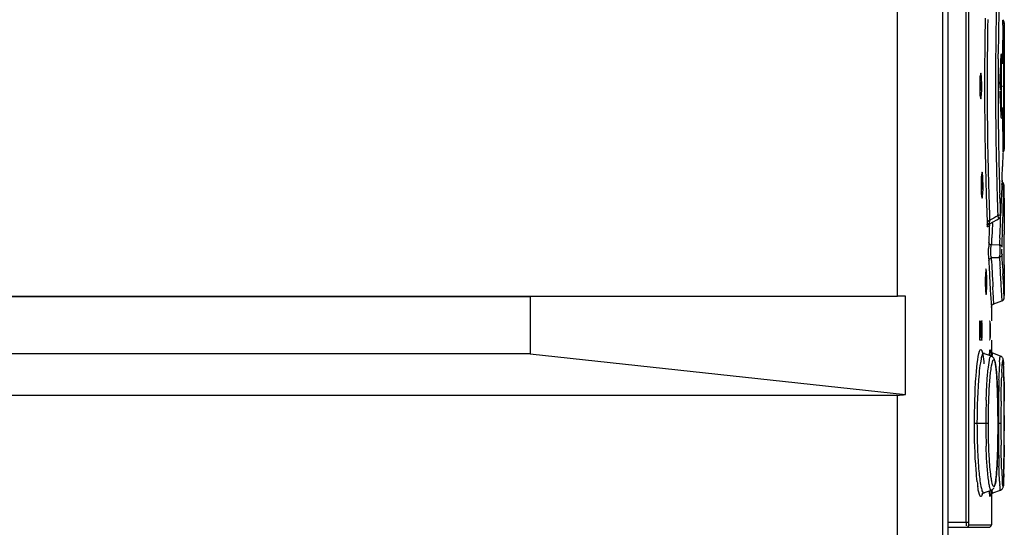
# Model space of a CAD drawing. Header units: inches. Extents: x 0 to 117, y 0 to 83.
# Tile 22 of 60: x 55.19 to 58.2, y 47.41 to 48.97. Entities that reach past the tile are written whole.
import ezdxf

# ---------------------------------------------------------------- set-up
doc = ezdxf.new("R2010")
doc.units = ezdxf.units.IN
doc.header["$LTSCALE"] = 6.431102
doc.header["$MEASUREMENT"] = 0
doc.layers.get('0').update_dxf_attribs({"linetype": 'CONTINUOUS'})

msp = doc.modelspace()

# ---------------------------------------------------------------- linework, layer by layer
at = {"color": 7, "linetype": 'CONTINUOUS'}
for p, q in [((58.009, 54.707), (58.009, 28.847)), ((58.0255, 52.4506), (58.0255, 47.3876)), ((58.0807, 47.4292), (58.0807, 52.441)), ((58.0886, 52.441), (58.0886, 47.4292)), ((57.8713, 48.1213), (57.8713, 49.1961)), ((58.1975, 48.9498), (58.1973, 48.9421)), ((58.1976, 48.9548), (58.1975, 48.9536)), ((58.1975, 48.9536), (58.1976, 48.9548)), ((58.1975, 48.9536), (58.1975, 48.9498)), ((58.1976, 48.9577), (58.1976, 48.9548)), ((58.1976, 48.9548), (58.1976, 48.9573)), ((58.1976, 48.9548), (58.1976, 48.573)), ((58.1972, 48.932), (58.197, 48.9199)), ((58.1973, 48.9421), (58.1972, 48.932)), ((58.1966, 48.8887), (58.1968, 48.9046)), ((58.179, 48.847), (58.1791, 48.8623)), ((58.1886, 48.8629), (58.1884, 48.8593)), ((58.1888, 48.6733), (58.1888, 48.8544)), ((58.196, 48.8098), (58.1961, 48.8312)), ((58.1959, 48.7874), (58.196, 48.8098)), ((58.1849, 48.7769), (58.1849, 48.7509)), ((58.1959, 48.7639), (58.1959, 48.7874)), ((58.1919, 48.7639), (58.1959, 48.7639)), ((58.1959, 48.7583), (58.1959, 48.7639)), ((58.1959, 48.7405), (58.1959, 48.7583)), ((58.196, 48.7181), (58.1959, 48.7405)), ((58.1961, 48.6967), (58.196, 48.7181)), ((58.1963, 48.676), (58.1961, 48.6967)), ((58.1968, 48.6222), (58.1966, 48.6383)), ((58.197, 48.6078), (58.1968, 48.6222)), ((58.1973, 48.5856), (58.197, 48.6078)), ((58.1972, 48.5961), (58.1975, 48.5742)), ((58.1975, 48.5779), (58.1973, 48.5856)), ((58.1934, 48.5587), (58.1921, 48.5173)), ((58.1975, 48.5741), (58.1975, 48.5779)), ((58.1975, 48.5742), (58.1976, 48.573)), ((58.1976, 48.573), (58.1975, 48.5741)), ((58.1976, 48.57), (58.1976, 48.573)), ((58.1976, 48.573), (58.1976, 48.5704)), ((58.1406, 48.5005), (58.1408, 48.4906)), ((58.1485, 48.5044), (58.1488, 48.4908)), ((58.1907, 48.4758), (58.19, 48.4551)), ((58.142, 48.4469), (58.1425, 48.4306)), ((58.1892, 48.4344), (58.1884, 48.4137)), ((58.19, 48.4551), (58.1892, 48.4344)), ((58.1949, 48.4157), (58.1953, 48.4365)), ((58.1953, 48.4365), (58.1957, 48.4572)), ((58.196, 48.4593), (58.196, 48.4596)), ((58.196, 48.4593), (58.1963, 48.4489)), ((58.1963, 48.4489), (58.1965, 48.4441)), ((58.1965, 48.4441), (58.1968, 48.4315)), ((58.1841, 48.4194), (58.1837, 48.4319)), ((58.1884, 48.4137), (58.1875, 48.3929)), ((58.1944, 48.3949), (58.1949, 48.4157)), ((58.1968, 48.4315), (58.1975, 48.4111)), ((58.1974, 48.4137), (58.1972, 48.4213)), ((58.1975, 48.411), (58.1974, 48.4137)), ((58.1975, 48.4111), (58.1976, 48.4095)), ((58.1976, 48.4079), (58.1975, 48.411)), ((58.1976, 48.4095), (58.1976, 48.4079)), ((58.1976, 48.408), (58.1976, 48.3229)), ((58.1868, 48.3758), (58.1866, 48.3722)), ((58.1875, 48.3929), (58.1868, 48.3758)), ((58.1927, 48.3326), (58.1939, 48.3742)), ((58.1939, 48.3742), (58.1944, 48.3949)), ((58.1449, 48.3572), (58.1453, 48.3461)), ((58.1479, 48.3436), (58.1479, 48.3441)), ((58.1527, 48.3422), (58.1744, 48.3541)), ((58.1529, 48.3576), (58.1531, 48.3529)), ((58.1744, 48.3541), (58.18, 48.3572)), ((58.1778, 48.3668), (58.1777, 48.3713)), ((58.1778, 48.3668), (58.1799, 48.3575)), ((58.1857, 48.3402), (58.1858, 48.3611)), ((58.1858, 48.3611), (58.1858, 48.3648)), ((58.1866, 48.3717), (58.1866, 48.3722)), ((58.1474, 48.3355), (58.147, 48.3329)), ((58.1479, 48.3436), (58.1474, 48.3355)), ((58.1518, 48.3292), (58.151, 48.3071)), ((58.1522, 48.3419), (58.1518, 48.3292)), ((58.1603, 48.3213), (58.1591, 48.2993)), ((58.1612, 48.3434), (58.1603, 48.3213)), ((58.1838, 48.2988), (58.1849, 48.3195)), ((58.1849, 48.3195), (58.1857, 48.3402)), ((58.1921, 48.3119), (58.1927, 48.3326)), ((58.1972, 48.315), (58.1972, 48.3095)), ((58.1509, 48.3032), (58.1502, 48.285)), ((58.151, 48.3071), (58.1509, 48.3032)), ((58.1907, 48.2704), (58.1914, 48.2911)), ((58.1914, 48.2911), (58.1921, 48.3119)), ((58.1973, 48.2994), (58.1973, 48.3022)), ((58.1573, 48.2736), (58.158, 48.2773)), ((58.1829, 48.2781), (58.158, 48.2773)), ((58.1585, 48.2303), (58.1581, 48.2389)), ((58.1829, 48.2395), (58.1833, 48.2315)), ((58.1911, 48.2393), (58.1907, 48.2483)), ((58.1922, 48.2166), (58.1911, 48.2393)), ((58.1976, 48.217), (58.1976, 48.2189)), ((58.1976, 48.2169), (58.1976, 48.1228)), ((58.1527, 48.1832), (58.1539, 48.1619)), ((58.186, 48.1793), (58.1872, 48.1555)), ((58.1949, 48.166), (58.1936, 48.1891)), ((58.1959, 48.1469), (58.1949, 48.166)), ((58.1539, 48.1619), (58.155, 48.1418)), ((58.155, 48.1418), (58.156, 48.1236)), ((58.1641, 48.1292), (58.1629, 48.1497)), ((58.1872, 48.1555), (58.1899, 48.1067)), ((58.1967, 48.1323), (58.1959, 48.1469)), ((52.8677, 48.1213), (57.8713, 48.1213)), ((56.7471, 48.1191), (52.8677, 48.1191)), ((57.8955, 48.1213), (56.7471, 48.1191)), ((56.7471, 48.1191), (56.7471, 47.9442)), ((57.8955, 47.8201), (57.8955, 48.1213)), ((58.1647, 48.1202), (58.1641, 48.1292)), ((58.165, 48.1151), (58.1647, 48.1202)), ((58.1651, 48.1137), (58.165, 48.1151)), ((58.1661, 48.0974), (58.1651, 48.1137)), ((58.1661, 48.0974), (58.1899, 48.1061)), ((58.1973, 48.1227), (58.1967, 48.1323)), ((58.1976, 48.1173), (58.1973, 48.1227)), ((58.1575, 48.0977), (58.1582, 48.0869)), ((58.1582, 48.0887), (58.1582, 48.0454)), ((58.1284, 48.0454), (58.1291, 48.0454)), ((58.1221, 48.0375), (58.1221, 47.9942)), ((58.1257, 48.0375), (58.1257, 47.9942)), ((58.1296, 48.0375), (58.1257, 48.0375)), ((58.1296, 47.9942), (58.1296, 48.0375)), ((58.1532, 48.0375), (58.1532, 47.9942)), ((58.1557, 47.9942), (58.1557, 48.0375)), ((58.1291, 47.9863), (58.1235, 47.9863)), ((58.1257, 47.9942), (58.1296, 47.9942)), ((58.1582, 47.9863), (58.1582, 47.9459)), ((56.7471, 47.9442), (52.8677, 47.9442)), ((56.7471, 47.9442), (57.8955, 47.8201)), ((58.1266, 47.9285), (58.1246, 47.9173)), ((58.1311, 47.9478), (58.1301, 47.9489)), ((58.1343, 47.9459), (58.134, 47.946)), ((58.1367, 47.9454), (58.1343, 47.9459)), ((58.1581, 47.9373), (58.1343, 47.9459)), ((58.1343, 47.9459), (58.1343, 47.9459)), ((58.1581, 47.9373), (58.1581, 47.9373)), ((58.1863, 47.9374), (58.1625, 47.946)), ((58.1695, 47.9182), (58.171, 47.9104)), ((58.1904, 47.8873), (58.1917, 47.9097)), ((58.1917, 47.9097), (58.1924, 47.9177)), ((58.1952, 47.9184), (58.1957, 47.9106)), ((58.1957, 47.911), (58.1955, 47.9146)), ((58.1958, 47.907), (58.1957, 47.911)), ((58.196, 47.9024), (58.1958, 47.907)), ((58.1961, 47.8973), (58.196, 47.9024)), ((58.1963, 47.8887), (58.1961, 47.8973)), ((58.1966, 47.8754), (58.1963, 47.8887)), ((58.1969, 47.8468), (58.1966, 47.8754)), ((58.1769, 47.8332), (58.1763, 47.848)), ((58.1774, 47.8173), (58.1769, 47.8332)), ((58.1971, 47.801), (58.1969, 47.8468)), ((52.8677, 47.8182), (57.8713, 47.8182)), ((57.8713, 46.7434), (57.8713, 47.8182)), ((58.1779, 47.8002), (58.1774, 47.8173)), ((58.1782, 47.7822), (58.1779, 47.8002)), ((58.1784, 47.7632), (58.1782, 47.7822)), ((58.1972, 47.7059), (58.1971, 47.801)), ((58.1786, 47.7435), (58.1784, 47.7632)), ((58.1786, 47.7277), (58.1786, 47.7435)), ((58.1972, 47.7558), (58.1972, 47.7324)), ((58.1065, 47.7324), (58.1489, 47.7324)), ((58.1785, 47.7078), (58.1786, 47.7277)), ((58.1786, 47.7324), (58.1873, 47.7324)), ((58.1972, 47.7324), (58.1972, 47.7088)), ((58.178, 47.6704), (58.1783, 47.6887)), ((58.1783, 47.6887), (58.1785, 47.7078)), ((58.197, 47.6411), (58.1972, 47.7059)), ((58.1771, 47.6368), (58.1776, 47.653)), ((58.1776, 47.653), (58.178, 47.6704)), ((58.1971, 47.6649), (58.1966, 47.5914)), ((58.1968, 47.6074), (58.197, 47.6411)), ((58.1965, 47.5874), (58.1968, 47.6074)), ((58.1963, 47.5772), (58.1957, 47.5549)), ((58.1959, 47.5603), (58.1961, 47.5653)), ((58.1961, 47.5653), (58.1963, 47.5739)), ((58.1611, 47.5464), (58.1594, 47.5542)), ((58.1924, 47.5464), (58.1918, 47.5542)), ((58.1957, 47.5549), (58.1953, 47.5469)), ((58.1957, 47.5557), (58.1959, 47.5603)), ((58.134, 47.5187), (58.1343, 47.5188)), ((58.1343, 47.5188), (58.1581, 47.5275)), ((58.1343, 47.5188), (58.1367, 47.5193)), ((58.1528, 47.5169), (58.152, 47.5251)), ((58.1581, 47.5275), (58.1581, 47.5275)), ((58.1582, 47.5188), (58.1582, 47.4213)), ((58.1599, 47.5174), (58.1624, 47.5187)), ((58.1625, 47.5187), (58.1863, 47.5274)), ((58.0255, 47.4292), (58.0886, 47.4292)), ((58.0255, 47.4135), (58.1495, 47.4135)), ((58.0895, 47.4213), (58.1574, 47.4213))]:
    msp.add_line(p, q, dxfattribs=at)
for points in [[(58.1976, 48.9576), (58.1974, 48.9601), (58.1966, 48.9627), (58.1951, 48.965), (58.1934, 48.9668)], [(58.1842, 48.7694), (58.1841, 48.7689), (58.1841, 48.7684), (58.1841, 48.7678), (58.1841, 48.7672), (58.1841, 48.7666), (58.1841, 48.7659), (58.1841, 48.7652), (58.1841, 48.7646)], [(58.1841, 48.7632), (58.1841, 48.7625), (58.1841, 48.7618), (58.1841, 48.7612), (58.1841, 48.7605), (58.1841, 48.7599), (58.1841, 48.7594), (58.1841, 48.7588), (58.1842, 48.7583)], [(58.1934, 48.5609), (58.1951, 48.5627), (58.1966, 48.5651), (58.1974, 48.5676), (58.1976, 48.5701)], [(58.1956, 48.4643), (58.1953, 48.4653), (58.1948, 48.4665), (58.1942, 48.4677), (58.1935, 48.4688), (58.1926, 48.4698), (58.1915, 48.4708), (58.1903, 48.4716), (58.189, 48.4723)], [(58.196, 48.4596), (58.196, 48.46), (58.196, 48.4607), (58.196, 48.4613), (58.1959, 48.4619), (58.1959, 48.4626), (58.1958, 48.4634), (58.1956, 48.4643)], [(58.18, 48.3572), (58.1807, 48.3576), (58.1823, 48.3588), (58.1836, 48.3602), (58.1845, 48.3616), (58.1853, 48.363), (58.1858, 48.3644), (58.1861, 48.3657)], [(58.1861, 48.3657), (58.1862, 48.3667), (58.1863, 48.3678), (58.1864, 48.3689), (58.1865, 48.3702), (58.1866, 48.3717)], [(58.1472, 48.3351), (58.1472, 48.335), (58.1472, 48.3351), (58.1473, 48.3355), (58.1476, 48.3362), (58.148, 48.3371), (58.1486, 48.3383), (58.1496, 48.3397), (58.1509, 48.3409), (58.1524, 48.342), (58.153, 48.3423)], [(58.19, 48.1061), (58.1914, 48.1068), (58.1928, 48.1077), (58.194, 48.1087), (58.1951, 48.1099), (58.196, 48.1111), (58.1966, 48.1125), (58.1971, 48.1138), (58.1974, 48.1152), (58.1976, 48.1165), (58.1976, 48.1173)], [(58.1582, 48.0865), (58.1583, 48.0871), (58.1584, 48.0884), (58.1587, 48.0897), (58.1592, 48.0911), (58.1599, 48.0924), (58.1608, 48.0937)], [(58.1608, 48.0937), (58.1619, 48.0949), (58.1631, 48.0959), (58.1646, 48.0968), (58.1661, 48.0974)], [(58.1624, 47.946), (58.1621, 47.9461), (58.1596, 47.9475), (58.1578, 47.9492), (58.1567, 47.9507), (58.156, 47.9518), (58.1557, 47.9527), (58.1555, 47.9532), (58.1555, 47.9533), (58.1555, 47.9533)], [(58.1343, 47.9459), (58.1334, 47.9463), (58.1311, 47.9478)], [(58.1763, 47.848), (58.1759, 47.8549), (58.1756, 47.8616), (58.1752, 47.8679), (58.1748, 47.8739), (58.1744, 47.8796), (58.174, 47.885), (58.1736, 47.8901), (58.1731, 47.8949), (58.1726, 47.8994), (58.1721, 47.9036), (58.1716, 47.9075), (58.1711, 47.911), (58.1706, 47.9143), (58.17, 47.9173), (58.1695, 47.92), (58.1689, 47.9225), (58.1682, 47.9247), (58.1675, 47.9269), (58.1666, 47.9289), (58.1656, 47.9309), (58.164, 47.9331), (58.1616, 47.9353), (58.1581, 47.9373)], [(58.1955, 47.9146), (58.1954, 47.9163), (58.1953, 47.9178), (58.1952, 47.9192), (58.1951, 47.9205), (58.195, 47.9217), (58.1949, 47.9228), (58.1948, 47.9238), (58.1947, 47.9248), (58.1946, 47.9257), (58.1944, 47.9266), (58.1943, 47.9274), (58.1941, 47.9283), (58.1938, 47.9294), (58.1932, 47.9308), (58.1924, 47.9324), (58.191, 47.9342), (58.1891, 47.9359), (58.1862, 47.9374)], [(58.172, 47.5603), (58.1725, 47.5644), (58.173, 47.5687), (58.1734, 47.5734), (58.1739, 47.5783), (58.1743, 47.5836), (58.1747, 47.5891), (58.1751, 47.595), (58.1755, 47.6012), (58.1758, 47.6077), (58.1762, 47.6145), (58.1765, 47.6217), (58.1771, 47.6368)], [(58.1963, 47.5739), (58.1963, 47.5771), (58.1965, 47.5874)], [(58.1581, 47.5275), (58.1616, 47.5293), (58.1639, 47.5316), (58.1655, 47.5337), (58.1666, 47.5357)], [(58.1674, 47.5376), (58.1681, 47.5398), (58.1688, 47.5419), (58.1694, 47.5443)], [(58.1694, 47.5443), (58.1699, 47.547), (58.1705, 47.5499), (58.171, 47.553), (58.1715, 47.5565), (58.172, 47.5603)], [(58.1911, 47.5306), (58.1924, 47.5324), (58.1933, 47.534), (58.1938, 47.5355), (58.1941, 47.5366), (58.1943, 47.5375), (58.1945, 47.5385), (58.1946, 47.5394), (58.1948, 47.5404), (58.1949, 47.5415), (58.195, 47.5426), (58.1951, 47.5439), (58.1952, 47.5452), (58.1953, 47.5467), (58.1954, 47.5482), (58.1955, 47.5499)], [(58.1955, 47.5499), (58.1956, 47.5517), (58.1957, 47.5557)], [(58.1301, 47.5162), (58.1299, 47.5157), (58.1296, 47.5151), (58.1299, 47.5156), (58.1311, 47.517), (58.1335, 47.5185), (58.1343, 47.5188)], [(58.1556, 47.5122), (58.1556, 47.512), (58.1555, 47.5116), (58.1555, 47.5114), (58.1555, 47.5114), (58.1555, 47.5115), (58.1557, 47.5121), (58.1561, 47.5131), (58.1568, 47.5143), (58.158, 47.5158), (58.1599, 47.5174)], [(58.1862, 47.5274), (58.1891, 47.5289), (58.1911, 47.5306)]]:
    msp.add_lwpolyline(points, dxfattribs=at)
for centre, radius, start, end in [((70.1381, 48.7505), 11.9673, 178.74062, 178.99709), ((69.2779, 48.7624), 11.0992, 178.72418, 178.99591), ((69.1132, 48.7638), 10.9758, 178.91463, 179.83923), ((68.5664, 48.7616), 10.4212, 178.86961, 179.82813), ((69.388, 48.7624), 11.2171, 178.99116, 179.84895), ((69.2579, 48.7624), 11.0792, 178.99423, 179.48354), ((68.7899, 48.7734), 10.5979, 179.04182, 179.19186), ((69.8121, 48.7551), 11.6162, 179.0209, 179.26231), ((69.1835, 48.7678), 10.9916, 179.19134, 179.34241), ((69.2529, 48.7671), 11.061, 179.34312, 179.66524), ((69.0184, 48.7664), 10.8225, 179.35247, 179.65717), ((69.0986, 48.7644), 10.9199, 179.56668, 179.85896), ((69.2257, 48.7639), 11.0883, 179.84137, 180.15295), ((68.3758, 48.7643), 10.2305, 179.83964, 180.17061), ((69.2972, 48.7639), 11.1263, 179.85524, 180.14795), ((69.2713, 48.7639), 11.0926, 179.8582, 180.14891), ((69.1206, 48.764), 10.9832, 180.15501, 181.08101), ((68.6488, 48.7671), 10.5036, 180.18139, 181.13108), ((69.3961, 48.7654), 11.2252, 180.15416, 181.01063), ((69.0979, 48.7633), 10.9192, 180.14814, 180.44017), ((69.2214, 48.7648), 11.0427, 180.44301, 181.01175), ((69.1629, 48.7604), 10.971, 180.3247, 180.65384), ((69.061, 48.7616), 10.8651, 180.4517, 180.65012), ((69.5937, 48.7655), 11.4018, 180.65484, 180.94678), ((69.1785, 48.7646), 11.0411, 181.07838, 181.37079), ((69.8947, 48.7896), 11.7497, 181.12123, 181.39103), ((70.1324, 48.7771), 11.9616, 181.00475, 181.26091), ((69.3007, 48.7657), 11.122, 181.00928, 181.27942), ((70.3923, 48.7829), 12.2216, 181.26116, 181.50249), ((69.3581, 48.7672), 11.1794, 181.28045, 181.53653), ((47.1496, 48.8654), 11.048, 357.97923, 358.19432), ((69.2854, 48.7676), 11.148, 181.42362, 181.64852), ((70.3514, 48.8007), 12.2066, 181.45505, 181.64059), ((69.5702, 48.7728), 11.3916, 181.53603, 181.7148), ((70.4262, 48.8028), 12.2814, 181.64027, 181.87661), ((70.5966, 48.7881), 12.426, 181.50199, 181.72867), ((58.5979, 48.4552), 0.4021, 179.4183, 179.8004), ((69.6158, 48.7772), 11.4786, 181.73033, 181.90598), ((70.4889, 48.7848), 12.3181, 181.72825, 181.92372), ((69.5432, 48.7718), 11.3646, 181.77682, 182.00885), ((69.6985, 48.7799), 11.5613, 181.90583, 182.09515), ((70.1989, 48.7953), 12.054, 181.87615, 182.08058), ((58.4976, 48.36), 0.3525, 182.2489, 183.0996), ((58.2011, 48.3465), 0.0485, 172.4108, 176.7282), ((57.5517, 48.3582), 0.6096, 358.6056, 358.9317), ((58.7558, 48.2633), 0.6059, 177.9437, 178.4894), ((59.0206, 48.2441), 0.8633, 177.3151, 177.7999), ((59.6937, 48.2116), 1.5372, 176.7279, 177.2783), ((59.6627, 48.2205), 1.4809, 176.9693, 177.5778), ((58.8764, 48.2601), 0.7266, 178.4897, 179.4475), ((59.0376, 48.2478), 0.8552, 177.6289, 177.9644), ((58.6318, 48.2516), 0.4819, 181.9073, 182.544), ((63.7768, 48.4888), 5.6324, 182.6311, 183.1108), ((69.3912, 48.8026), 11.2472, 182.91673, 183.04692), ((58.0721, 48.2572), 0.1122, 350.9619, 352.675), ((69.8545, 48.7955), 11.6847, 182.76644, 182.88492), ((69.6211, 48.8149), 11.4775, 183.04736, 183.1962), ((71.2893, 48.8681), 13.1215, 182.88633, 183.00908), ((70.041, 48.8068), 11.8634, 182.85174, 182.98433), ((57.4267, 48.1656), 0.7134, 359.9816, 1.1902), ((57.4255, 48.1651), 0.7146, 358.8118, 0.0194), ((70.7619, 48.8789), 12.6201, 183.19737, 183.31235), ((57.8757, 44.5678), 3.5535, 89.6882, 90.0714), ((64.2405, 48.4676), 6.0942, 183.23645, 183.48001), ((57.4925, 47.8802), 0.7038, 1.6574, 2.4733), ((56.8358, 47.8607), 1.3608, 1.1689, 1.6809), ((61.3671, 47.7655), 3.1872, 178.2163, 178.5615), ((59.8814, 47.8057), 1.693, 177.2351, 177.7167), ((55.8339, 47.8398), 2.3629, 0.8314, 1.1799), ((62.731, 47.7351), 4.5515, 178.6098, 179.7339), ((60.2889, 47.7341), 2.1477, 178.1709, 179.4101), ((62.6758, 47.732), 4.4885, 179.1369, 179.6957), ((39.3595, 47.738), 18.8377, 0.05391, 0.18728), ((60.3868, 47.7325), 2.2456, 179.3937, 180.0025), ((63.0456, 47.7326), 4.8661, 179.7216, 180.0029), ((63.4117, 47.727), 5.2244, 179.6839, 179.9417), ((60.3276, 47.7317), 2.1864, 179.9817, 181.8201), ((63.0282, 47.7322), 4.8486, 179.9977, 180.8291), ((63.1679, 47.7363), 4.9806, 180.0449, 180.3131), ((62.6375, 47.7326), 4.4502, 180.3029, 180.8662), ((39.2852, 47.7267), 18.912, 359.81287, 359.94584), ((61.8308, 47.7121), 3.6511, 180.7861, 181.7528), ((55.7649, 47.6261), 2.4319, 358.8465, 359.1813), ((59.8425, 47.6574), 1.6541, 182.3065, 182.8054), ((59.3047, 47.6308), 1.1156, 182.7954, 183.4217), ((58.8295, 47.6021), 0.6396, 183.3963, 184.2976), ((58.5978, 47.6092), 0.4863, 186.6877, 188.3791), ((58.8946, 47.5944), 0.7125, 183.1855, 184.0441), ((58.1504, 47.4213), 0.00787, 270, 360)]:
    msp.add_arc(centre, radius, start, end, dxfattribs=at)
for centre, major_axis, ratio, start_param, end_param in [((47.1405, 49.3144), (4.7898, 9.9658), 1, -1.166609, -1.163875), ((47.1405, 49.3144), (3.0914, 10.6161), 1, -1.335824, -1.331272), ((47.1405, 49.3144), (10.7613, -2.5404), 1, 0.18252, 0.183432), ((47.1405, 48.2134), (8.2893, -7.3176), 1, 0.770702, 0.771613), ((47.1405, 48.2134), (11.0571, 0), 1, 0.041603, 0.047481), ((47.1405, 48.2134), (6.6003, 8.871), 1, -0.89002, -0.889524), ((47.1405, 48.2134), (0, 11.0571), 1, -1.562759, -1.562103), ((47.1405, 48.2134), (3.66, 10.4338), 1, -1.225643, -1.224733), ((47.1405, 48.2134), (2.5404, 10.7613), 1, -1.332099, -1.331189), ((47.1405, 48.2134), (10.2154, -4.2314), 1, 0.397752, 0.400482), ((47.1405, 48.2134), (-5.8131, 9.4057), 1, -2.118407, -2.117498), ((47.1405, 48.2134), (0, 11.0571), 1, -1.567563, -1.564833), ((47.1405, 48.2134), (11.0571, 0), 1, 0.003233, 0.005053), ((47.1405, 48.2134), (8.97, -6.4652), 1, 0.625936, 0.627756), ((47.1405, 48.2134), (5.5071, 9.5881), 1, -1.048022, -1.046202), ((47.1405, 48.2134), (3.2042, 10.5826), 1, -1.276291, -1.275382), ((47.1405, 48.2134), (-0.8431, 11.0249), 1, -1.646617, -1.645707), ((57.8515, 47.9757), (-0.1181, 0.1181), 0.881619, -3.864159, -3.707068)]:
    msp.add_ellipse(centre, major_axis=major_axis, ratio=ratio, start_param=start_param, end_param=end_param, dxfattribs=at)
for points, knots in [([(58.1934, 48.9507), (58.1935, 48.9548), (58.1934, 48.9597), (58.1935, 48.9646), (58.1933, 48.9653)], [0, 0, 0, 0, 0.850493, 1, 1, 1, 1]), ([(58.1888, 48.8544), (58.1888, 48.8562), (58.1885, 48.8589), (58.1889, 48.8619), (58.1886, 48.8629)], [0, 0, 0, 0, 0.622291, 1, 1, 1, 1]), ([(58.1257, 48.8032), (58.1246, 48.8032), (58.1245, 48.7974), (58.1223, 48.7868), (58.1226, 48.7732), (58.1226, 48.7639)], [0, 0, 0, 0, 0.081066, 0.297185, 1, 1, 1, 1]), ([(58.1276, 48.7939), (58.1274, 48.7962), (58.1268, 48.7985), (58.1266, 48.8032), (58.1257, 48.8032)], [0, 0, 0, 0, 0.726419, 1, 1, 1, 1]), ([(58.1247, 48.7639), (58.1247, 48.7717), (58.1245, 48.7817), (58.1239, 48.7916), (58.1237, 48.7937)], [0, 0, 0, 0, 0.793042, 1, 1, 1, 1]), ([(58.1286, 48.7639), (58.1286, 48.7718), (58.1285, 48.7818), (58.1278, 48.7918), (58.1276, 48.7939)], [0, 0, 0, 0, 0.793943, 1, 1, 1, 1]), ([(58.1226, 48.7639), (58.1226, 48.7559), (58.1228, 48.7459), (58.1235, 48.736), (58.1237, 48.7339)], [0, 0, 0, 0, 0.793562, 1, 1, 1, 1]), ([(58.1237, 48.7341), (58.1239, 48.7361), (58.1245, 48.746), (58.1247, 48.756), (58.1247, 48.7639)], [0, 0, 0, 0, 0.206951, 1, 1, 1, 1]), ([(58.1257, 48.7245), (58.1267, 48.7245), (58.1268, 48.7304), (58.1289, 48.7409), (58.1286, 48.7546), (58.1286, 48.7639)], [0, 0, 0, 0, 0.080815, 0.296852, 1, 1, 1, 1]), ([(58.1237, 48.7339), (58.1239, 48.7316), (58.1245, 48.7293), (58.1248, 48.7245), (58.1257, 48.7245)], [0, 0, 0, 0, 0.725978, 1, 1, 1, 1]), ([(58.1883, 48.6677), (58.1883, 48.6672), (58.1885, 48.6666), (58.1883, 48.6654), (58.1886, 48.6653)], [0, 0, 0, 0, 0.712465, 1, 1, 1, 1]), ([(58.1886, 48.6653), (58.189, 48.6653), (58.1883, 48.6684), (58.1887, 48.6694), (58.1887, 48.6708)], [0, 0, 0, 0, 0.224817, 1, 1, 1, 1]), ([(58.1934, 48.5771), (58.1935, 48.5729), (58.1934, 48.5681), (58.1935, 48.5632), (58.1933, 48.5625)], [0, 0, 0, 0, 0.853693, 1, 1, 1, 1]), ([(58.1299, 48.4999), (58.1288, 48.4999), (58.1288, 48.494), (58.1266, 48.4835), (58.127, 48.4698), (58.127, 48.4605)], [0, 0, 0, 0, 0.080479, 0.296653, 1, 1, 1, 1]), ([(58.1317, 48.4906), (58.1315, 48.4929), (58.1308, 48.4951), (58.1307, 48.4999), (58.1299, 48.4999)], [0, 0, 0, 0, 0.728201, 1, 1, 1, 1]), ([(58.1287, 48.4605), (58.1287, 48.4679), (58.1285, 48.4772), (58.128, 48.4866), (58.1279, 48.4886)], [0, 0, 0, 0, 0.786357, 1, 1, 1, 1]), ([(58.1326, 48.4605), (58.1326, 48.4685), (58.1325, 48.4785), (58.1318, 48.4885), (58.1317, 48.4906)], [0, 0, 0, 0, 0.793994, 1, 1, 1, 1]), ([(58.1879, 48.4651), (58.1893, 48.4647), (58.1918, 48.4635), (58.1938, 48.4616), (58.1945, 48.4606)], [0, 0, 0, 0, 0.51829, 1, 1, 1, 1]), ([(58.127, 48.4605), (58.127, 48.4526), (58.1271, 48.4426), (58.1278, 48.4326), (58.128, 48.4306)], [0, 0, 0, 0, 0.793617, 1, 1, 1, 1]), ([(58.1279, 48.4325), (58.128, 48.4345), (58.1285, 48.4438), (58.1287, 48.4532), (58.1287, 48.4605)], [0, 0, 0, 0, 0.213661, 1, 1, 1, 1]), ([(58.1299, 48.4211), (58.1309, 48.4211), (58.1308, 48.4271), (58.133, 48.4375), (58.1326, 48.4512), (58.1326, 48.4605)], [0, 0, 0, 0, 0.080237, 0.296331, 1, 1, 1, 1]), ([(58.1945, 48.4606), (58.1949, 48.46), (58.1954, 48.459), (58.1957, 48.4578), (58.1957, 48.4572)], [0, 0, 0, 0, 0.522531, 1, 1, 1, 1]), ([(58.196, 48.4593), (58.196, 48.4602), (58.1959, 48.4638), (58.1958, 48.4602), (58.1958, 48.4593)], [0, 0, 0, 0, 0.497995, 1, 1, 1, 1]), ([(58.128, 48.4306), (58.1282, 48.4282), (58.1289, 48.426), (58.129, 48.4211), (58.1299, 48.4211)], [0, 0, 0, 0, 0.727759, 1, 1, 1, 1]), ([(58.1473, 48.3497), (58.1468, 48.3492), (58.1459, 48.3481), (58.1454, 48.3468), (58.1453, 48.3461)], [0, 0, 0, 0, 0.539875, 1, 1, 1, 1]), ([(58.1531, 48.3529), (58.152, 48.3526), (58.1499, 48.3518), (58.1481, 48.3505), (58.1473, 48.3497)], [0, 0, 0, 0, 0.519654, 1, 1, 1, 1]), ([(58.1533, 48.3425), (58.1528, 48.3423), (58.1528, 48.3464), (58.1527, 48.3475), (58.1527, 48.3493)], [0, 0, 0, 0, 0.24373, 1, 1, 1, 1]), ([(58.1866, 48.3722), (58.1865, 48.3705), (58.186, 48.3631), (58.1858, 48.3713), (58.1858, 48.3734)], [0, 0, 0, 0, 0.448741, 1, 1, 1, 1]), ([(58.147, 48.3329), (58.147, 48.3326), (58.1449, 48.3334), (58.1467, 48.3369), (58.1457, 48.3393), (58.1456, 48.3409)], [0, 0, 0, 0, 0.088136, 0.445327, 1, 1, 1, 1]), ([(58.1972, 48.3229), (58.1964, 48.3229), (58.198, 48.3186), (58.1972, 48.3168), (58.1972, 48.315)], [0, 0, 0, 0, 0.323253, 1, 1, 1, 1]), ([(58.1501, 48.2356), (58.1501, 48.2379), (58.1498, 48.2484), (58.1497, 48.2589), (58.1498, 48.2671)], [0, 0, 0, 0, 0.218684, 1, 1, 1, 1]), ([(58.1581, 48.2389), (58.1576, 48.2412), (58.156, 48.2527), (58.156, 48.2645), (58.1573, 48.2736)], [0, 0, 0, 0, 0.203404, 1, 1, 1, 1]), ([(58.1907, 48.2483), (58.1905, 48.253), (58.1906, 48.2585), (58.1904, 48.2642), (58.1907, 48.265)], [0, 0, 0, 0, 0.842672, 1, 1, 1, 1]), ([(58.142, 48.2047), (58.1409, 48.2047), (58.1415, 48.1987), (58.1399, 48.1925), (58.14, 48.1794), (58.1398, 48.1703), (58.1398, 48.1653)], [0, 0, 0, 0, 0.078616, 0.294872, 0.618955, 1, 1, 1, 1]), ([(58.1433, 48.1953), (58.1432, 48.1976), (58.1425, 48.1997), (58.1428, 48.2047), (58.142, 48.2047)], [0, 0, 0, 0, 0.733329, 1, 1, 1, 1]), ([(58.144, 48.1653), (58.144, 48.1732), (58.1439, 48.1832), (58.1435, 48.1932), (58.1433, 48.1953)], [0, 0, 0, 0, 0.793607, 1, 1, 1, 1]), ([(58.1398, 48.1653), (58.1398, 48.1574), (58.1399, 48.1474), (58.1404, 48.1375), (58.1405, 48.1354)], [0, 0, 0, 0, 0.793563, 1, 1, 1, 1]), ([(58.142, 48.126), (58.143, 48.126), (58.1424, 48.132), (58.1439, 48.1382), (58.1438, 48.1513), (58.144, 48.1603), (58.144, 48.1653)], [0, 0, 0, 0, 0.078498, 0.294724, 0.618865, 1, 1, 1, 1]), ([(58.1405, 48.1354), (58.1407, 48.1331), (58.1415, 48.1309), (58.1411, 48.126), (58.142, 48.126)], [0, 0, 0, 0, 0.733044, 1, 1, 1, 1]), ([(58.1227, 48.0454), (58.1219, 48.0454), (58.1228, 48.041), (58.1221, 48.0393), (58.1221, 48.0375)], [0, 0, 0, 0, 0.325862, 1, 1, 1, 1]), ([(58.1257, 48.0375), (58.1257, 48.0393), (58.125, 48.041), (58.126, 48.0454), (58.1251, 48.0454)], [0, 0, 0, 0, 0.674621, 1, 1, 1, 1]), ([(58.1296, 48.0375), (58.1296, 48.0393), (58.1289, 48.041), (58.1299, 48.0454), (58.1291, 48.0454)], [0, 0, 0, 0, 0.67464, 1, 1, 1, 1]), ([(58.1535, 48.0454), (58.1526, 48.0454), (58.154, 48.041), (58.1532, 48.0393), (58.1532, 48.0375)], [0, 0, 0, 0, 0.323582, 1, 1, 1, 1]), ([(58.1221, 47.9942), (58.1221, 47.9924), (58.1228, 47.9906), (58.1219, 47.9863), (58.1227, 47.9863)], [0, 0, 0, 0, 0.674138, 1, 1, 1, 1]), ([(58.1291, 47.9863), (58.1299, 47.9863), (58.1289, 47.9906), (58.1296, 47.9924), (58.1296, 47.9942)], [0, 0, 0, 0, 0.325358, 1, 1, 1, 1]), ([(58.1532, 47.9942), (58.1532, 47.9924), (58.154, 47.9907), (58.1526, 47.9863), (58.1535, 47.9863)], [0, 0, 0, 0, 0.676418, 1, 1, 1, 1]), ([(58.1065, 47.7324), (58.1065, 47.7639), (58.1087, 47.8303), (58.1097, 47.874), (58.1219, 47.97), (58.1288, 47.9541)], [0, 0, 0, 0, 0.422802, 0.767192, 1, 1, 1, 1]), ([(58.1288, 47.9541), (58.1292, 47.9533), (58.1298, 47.9514), (58.1303, 47.9495), (58.1306, 47.9484)], [0, 0, 0, 0, 0.443918, 1, 1, 1, 1]), ([(58.152, 47.9397), (58.1523, 47.943), (58.1532, 47.9488), (58.153, 47.9538), (58.1551, 47.9584), (58.1554, 47.9551), (58.1555, 47.9541)], [0, 0, 0, 0, 0.4885, 0.772065, 0.851231, 1, 1, 1, 1]), ([(58.1556, 47.9531), (58.1557, 47.9522), (58.1562, 47.9472), (58.1564, 47.9422), (58.1566, 47.9381)], [0, 0, 0, 0, 0.182768, 1, 1, 1, 1]), ([(58.1339, 47.9461), (58.1321, 47.9463), (58.1286, 47.9381), (58.1275, 47.933), (58.1266, 47.9285)], [0, 0, 0, 0, 0.287014, 1, 1, 1, 1]), ([(58.1306, 47.9484), (58.1311, 47.9463), (58.1334, 47.9349), (58.1345, 47.9233), (58.1354, 47.9139)], [0, 0, 0, 0, 0.183859, 1, 1, 1, 1]), ([(58.1423, 47.8027), (58.1429, 47.8202), (58.1445, 47.8514), (58.147, 47.8932), (58.152, 47.9189), (58.1535, 47.9345), (58.1569, 47.9371)], [0, 0, 0, 0, 0.386753, 0.697354, 0.9068, 1, 1, 1, 1]), ([(58.1545, 47.8736), (58.1558, 47.8873), (58.1567, 47.8964), (58.1628, 47.9285), (58.1663, 47.9259)], [0, 0, 0, 0, 0.760955, 1, 1, 1, 1]), ([(58.1569, 47.9371), (58.1571, 47.9372), (58.1575, 47.9374), (58.1579, 47.9374), (58.1581, 47.9373)], [0, 0, 0, 0, 0.526248, 1, 1, 1, 1]), ([(58.1605, 47.9362), (58.1607, 47.9383), (58.1612, 47.9415), (58.1616, 47.9448), (58.1621, 47.9458)], [0, 0, 0, 0, 0.669324, 1, 1, 1, 1]), ([(58.1663, 47.9259), (58.1671, 47.9252), (58.1683, 47.9225), (58.1691, 47.9199), (58.1695, 47.9182)], [0, 0, 0, 0, 0.362313, 1, 1, 1, 1]), ([(58.1814, 47.8647), (58.182, 47.8818), (58.1849, 47.9053), (58.1829, 47.9307), (58.1859, 47.9371)], [0, 0, 0, 0, 0.706747, 1, 1, 1, 1]), ([(58.1924, 47.9177), (58.1927, 47.9206), (58.1939, 47.9316), (58.195, 47.921), (58.1952, 47.9184)], [0, 0, 0, 0, 0.520786, 1, 1, 1, 1]), ([(58.1246, 47.9173), (58.1228, 47.9061), (58.1158, 47.8446), (58.1143, 47.7828), (58.1142, 47.7324)], [0, 0, 0, 0, 0.184276, 1, 1, 1, 1]), ([(58.171, 47.9104), (58.1714, 47.9079), (58.1731, 47.8958), (58.1741, 47.8836), (58.1748, 47.8738)], [0, 0, 0, 0, 0.20054, 1, 1, 1, 1]), ([(58.1489, 47.7324), (58.1489, 47.7454), (58.1494, 47.7926), (58.1513, 47.8397), (58.1545, 47.8736)], [0, 0, 0, 0, 0.27755, 1, 1, 1, 1]), ([(58.1748, 47.8738), (58.1755, 47.8639), (58.1779, 47.8168), (58.1785, 47.7696), (58.1786, 47.7324)], [0, 0, 0, 0, 0.210859, 1, 1, 1, 1]), ([(58.1878, 47.7996), (58.1879, 47.8064), (58.1884, 47.8309), (58.189, 47.8554), (58.1897, 47.8731)], [0, 0, 0, 0, 0.277246, 1, 1, 1, 1]), ([(58.1966, 47.8741), (58.1967, 47.8686), (58.197, 47.8438), (58.1971, 47.819), (58.1971, 47.7996)], [0, 0, 0, 0, 0.218403, 1, 1, 1, 1]), ([(58.1149, 47.5526), (58.1135, 47.5645), (58.108, 47.6243), (58.1065, 47.6843), (58.1065, 47.7324)], [0, 0, 0, 0, 0.199421, 1, 1, 1, 1]), ([(58.1142, 47.7324), (58.1143, 47.706), (58.1152, 47.6568), (58.119, 47.5924), (58.1235, 47.5488), (58.1287, 47.5275), (58.1309, 47.5203), (58.1328, 47.519)], [0, 0, 0, 0, 0.368126, 0.684024, 0.903735, 0.968021, 1, 1, 1, 1]), ([(58.1545, 47.5908), (58.1536, 47.6007), (58.15, 47.6478), (58.149, 47.6951), (58.1489, 47.7324)], [0, 0, 0, 0, 0.210865, 1, 1, 1, 1]), ([(58.1786, 47.7324), (58.1785, 47.7193), (58.1782, 47.6724), (58.1771, 47.6254), (58.1748, 47.5915)], [0, 0, 0, 0, 0.277365, 1, 1, 1, 1]), ([(58.1516, 47.5443), (58.1503, 47.551), (58.1452, 47.5901), (58.1433, 47.6296), (58.1423, 47.6622)], [0, 0, 0, 0, 0.173249, 1, 1, 1, 1]), ([(58.1898, 47.5908), (58.1896, 47.5962), (58.1887, 47.6211), (58.1881, 47.6459), (58.1878, 47.6653)], [0, 0, 0, 0, 0.218537, 1, 1, 1, 1]), ([(58.1748, 47.5915), (58.1741, 47.5817), (58.1718, 47.5647), (58.1718, 47.5493), (58.1645, 47.5349), (58.1619, 47.5436), (58.1611, 47.5464)], [0, 0, 0, 0, 0.467958, 0.758664, 0.861898, 1, 1, 1, 1]), ([(58.1833, 47.5548), (58.1831, 47.558), (58.1823, 47.5732), (58.1818, 47.5884), (58.1814, 47.6004)], [0, 0, 0, 0, 0.210289, 1, 1, 1, 1]), ([(58.1594, 47.5542), (58.1589, 47.5566), (58.1568, 47.5687), (58.1555, 47.581), (58.1545, 47.5908)], [0, 0, 0, 0, 0.200513, 1, 1, 1, 1]), ([(58.127, 47.5079), (58.1248, 47.5064), (58.1177, 47.5233), (58.118, 47.5301), (58.1167, 47.5384)], [0, 0, 0, 0, 0.239039, 1, 1, 1, 1]), ([(58.1581, 47.5274), (58.1566, 47.5269), (58.1529, 47.5354), (58.1524, 47.5398), (58.1516, 47.5443)], [0, 0, 0, 0, 0.26532, 1, 1, 1, 1]), ([(58.1862, 47.5273), (58.1849, 47.5269), (58.1857, 47.5369), (58.1843, 47.5399), (58.184, 47.5441)], [0, 0, 0, 0, 0.247981, 1, 1, 1, 1]), ([(58.1953, 47.5469), (58.1951, 47.5441), (58.1941, 47.5332), (58.1927, 47.5438), (58.1924, 47.5464)], [0, 0, 0, 0, 0.512747, 1, 1, 1, 1]), ([(58.1306, 47.5162), (58.1301, 47.5143), (58.1293, 47.5115), (58.1279, 47.5085), (58.127, 47.5079)], [0, 0, 0, 0, 0.635937, 1, 1, 1, 1]), ([(58.1328, 47.519), (58.133, 47.5189), (58.1334, 47.5187), (58.1338, 47.5187), (58.134, 47.5187)], [0, 0, 0, 0, 0.526367, 1, 1, 1, 1]), ([(58.1556, 47.5117), (58.1555, 47.5103), (58.1533, 47.5037), (58.1531, 47.5139), (58.1528, 47.5169)], [0, 0, 0, 0, 0.305652, 1, 1, 1, 1]), ([(58.1566, 47.5267), (58.1565, 47.5251), (58.1563, 47.5201), (58.156, 47.5151), (58.1556, 47.5117)], [0, 0, 0, 0, 0.31595, 1, 1, 1, 1]), ([(58.1624, 47.5187), (58.1616, 47.5184), (58.1614, 47.5241), (58.1607, 47.5261), (58.1605, 47.5286)], [0, 0, 0, 0, 0.248053, 1, 1, 1, 1]), ([(58.0807, 47.4292), (58.0807, 47.4274), (58.0806, 47.4253), (58.0813, 47.4155), (58.0814, 47.4175)], [0, 0, 0, 0, 0.473678, 1, 1, 1, 1]), ([(58.0895, 47.4213), (58.0886, 47.4213), (58.0892, 47.4256), (58.0886, 47.4274), (58.0886, 47.4292)], [0, 0, 0, 0, 0.328274, 1, 1, 1, 1])]:
    msp.add_open_spline(points, degree=3, knots=knots, dxfattribs=at)
for points in [[(58.1778, 48.3668), (58.1696, 48.3622), (58.1614, 48.3574), (58.153, 48.3531)], [(58.1856, 48.3734), (58.1854, 48.37), (58.1811, 48.3676), (58.1778, 48.3668)], [(58.158, 48.2773), (58.1544, 48.2782), (58.1503, 48.2814), (58.1502, 48.285)], [(58.1907, 48.2704), (58.1905, 48.274), (58.1864, 48.2772), (58.1829, 48.2781)], [(58.1829, 48.2781), (58.1846, 48.2665), (58.1849, 48.2545), (58.1834, 48.2428)], [(58.1503, 48.2303), (58.1505, 48.2341), (58.1544, 48.2378), (58.1581, 48.2389)], [(58.1581, 48.2389), (58.1664, 48.2392), (58.1747, 48.2391), (58.183, 48.2397)], [(58.1907, 48.2483), (58.1906, 48.2444), (58.1867, 48.2407), (58.1829, 48.2395)], [(58.0816, 47.4135), (58.0853, 47.4135), (58.0895, 47.4176), (58.0895, 47.4213)]]:
    msp.add_open_spline(points, degree=3, dxfattribs=at)

doc.saveas('drawing.dxf')
